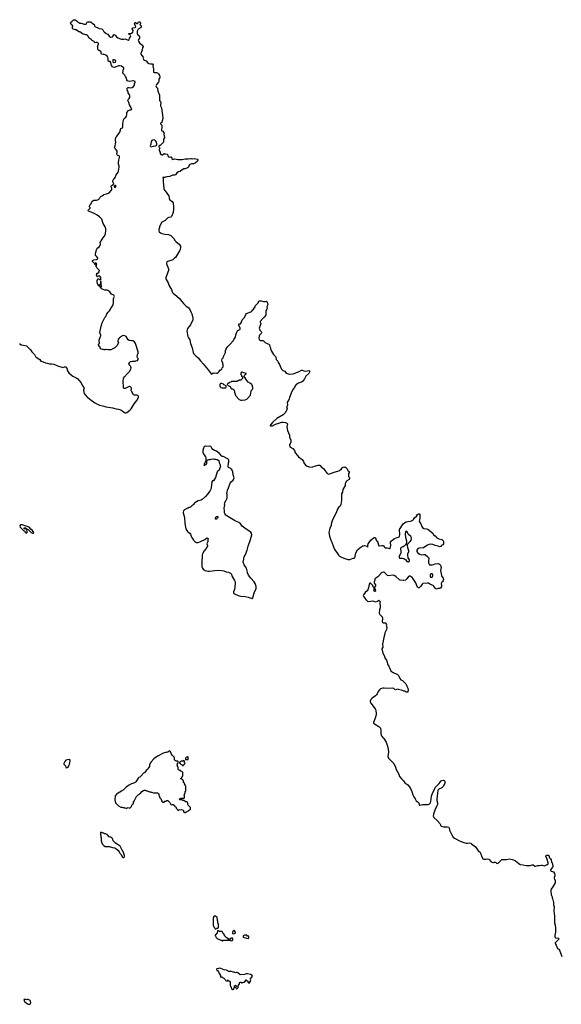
# Model space of a CAD drawing. Header units: inches. Extents: x 2323336 to 2565056, y 902223 to 1020938.
# Tile 19 of 43: x 2448209 to 2462474, y 961767 to 987695. Entities that reach past the tile are written whole.
import ezdxf

# ---------------------------------------------------------------- set-up
doc = ezdxf.new("R2010")
doc.units = ezdxf.units.IN
doc.header["$MEASUREMENT"] = 0
for name, color, linetype in [('C4946', 7, 'Continuous'), ('C4947', 7, 'Continuous'), ('C4948', 7, 'Continuous'), ('C4956', 7, 'Continuous'), ('C4957', 7, 'Continuous'), ('C4958', 7, 'Continuous'), ('C4966', 7, 'Continuous')]:
    doc.layers.add(name, color=color, linetype=linetype)

msp = doc.modelspace()

# ---------------------------------------------------------------- linework, layer by layer
at = {"layer": 'C4946', "color": 6, "elevation": 100}
for points in [[(2449515, 968215), (2449470, 968209), (2449426, 968194), (2449397, 968163), (2449371, 968110), (2449372, 968090), (2449414, 968050), (2449427, 968007), (2449450, 967998), (2449470, 968002), (2449490, 968014), (2449507, 968053), (2449508, 968072), (2449518, 968090), (2449529, 968130), (2449529, 968151), (2449538, 968170), (2449536, 968196), (2449528, 968208)], [(2448430, 961898), (2448410, 961898), (2448390, 961889), (2448375, 961895), (2448330, 961898), (2448314, 961890), (2448340, 961840), (2448382, 961810), (2448402, 961790), (2448435, 961775), (2448470, 961767), (2448494, 961786), (2448499, 961810), (2448494, 961854), (2448486, 961870)]]:
    msp.add_lwpolyline(points, close=True, dxfattribs=at)
at = {"layer": 'C4947', "color": 6, "elevation": 100}
msp.add_lwpolyline([(2448205, 979165), (2448251, 979131), (2448350, 979118), (2448390, 979103), (2448498, 978998), (2448531, 978950), (2448595, 978875), (2448627, 978830), (2448647, 978810), (2448743, 978743), (2448770, 978707), (2448790, 978691), (2448830, 978685), (2448890, 978657), (2448930, 978654), (2448990, 978637), (2449050, 978635), (2449110, 978625), (2449230, 978574), (2449296, 978556), (2449346, 978534), (2449390, 978552), (2449434, 978550), (2449458, 978490), (2449458, 978470), (2449465, 978450), (2449500, 978400), (2449570, 978331), (2449610, 978305), (2449710, 978256), (2449737, 978237), (2449770, 978205), (2449826, 978130), (2449851, 978071), (2449870, 978042), (2449902, 978010), (2449905, 977990), (2449891, 977950), (2449891, 977930), (2449911, 977850), (2449935, 977815), (2449996, 977750), (2450000, 977747)], dxfattribs=at)
msp.add_lwpolyline([(2448270, 974395), (2448234, 974390), (2448212, 974370), (2448222, 974330), (2448310, 974242), (2448332, 974232), (2448342, 974222), (2448345, 974210), (2448370, 974182), (2448390, 974174), (2448406, 974190), (2448407, 974227), (2448398, 974258), (2448387, 974267), (2448382, 974282), (2448370, 974286), (2448330, 974286), (2448326, 974290), (2448326, 974310), (2448330, 974314), (2448370, 974314), (2448378, 974298), (2448394, 974290), (2448398, 974278), (2448431, 974271), (2448514, 974190), (2448550, 974172), (2448570, 974174), (2448578, 974190), (2448550, 974248), (2448530, 974268), (2448514, 974274), (2448458, 974330)], close=True, dxfattribs=at)
at = {"layer": 'C4948', "color": 6, "elevation": 100}
msp.add_lwpolyline([(2450000, 987278), (2449989, 987289), (2449970, 987295), (2449950, 987295), (2449862, 987322), (2449794, 987374), (2449770, 987378), (2449694, 987426), (2449669, 987429), (2449627, 987447), (2449610, 987448), (2449598, 987470), (2449598, 987510), (2449606, 987530), (2449566, 987570), (2449548, 987610), (2449558, 987630), (2449578, 987650), (2449609, 987671), (2449628, 987690), (2449650, 987695), (2449670, 987695), (2449690, 987686), (2449739, 987639), (2449790, 987605), (2449830, 987603), (2449910, 987577), (2449939, 987581), (2449969, 987591), (2449990, 987634), (2450000, 987639)], dxfattribs=at)
at = {"layer": 'C4956', "color": 6, "elevation": 100}
for points in [[(2457647, 970000), (2457620, 969940), (2457604, 969916), (2457577, 969890), (2457490, 969830), (2457456, 969790), (2457440, 969750), (2457440, 969730), (2457454, 969694), (2457569, 969549), (2457589, 969510), (2457592, 969492), (2457600, 969430), (2457598, 969390), (2457575, 969305), (2457531, 969190), (2457531, 969170), (2457550, 969150), (2457670, 969083), (2457698, 969058), (2457710, 969038), (2457718, 968990), (2457718, 968910), (2457731, 968850), (2457745, 968825), (2457777, 968797), (2457799, 968770), (2457861, 968670), (2457891, 968590), (2457907, 968530), (2457916, 968490), (2457922, 968410), (2457909, 968290), (2457922, 968250), (2458048, 968130), (2458060, 968110), (2458108, 968008), (2458129, 967950), (2458192, 967830), (2458211, 967770), (2458274, 967694), (2458314, 967654), (2458356, 967596), (2458430, 967550), (2458470, 967507), (2458506, 967450), (2458541, 967370), (2458563, 967283), (2458587, 967230), (2458622, 967182), (2458650, 967127), (2458705, 967090), (2458721, 967070), (2458727, 967050), (2458726, 967030), (2458735, 967015), (2458751, 967011), (2458815, 967025), (2458969, 967031), (2458990, 967040), (2459010, 967056), (2459026, 967074), (2459041, 967110), (2459055, 967250), (2459083, 967330), (2459124, 967410), (2459150, 967473), (2459210, 967541), (2459259, 967581), (2459310, 967651), (2459330, 967663), (2459370, 967666), (2459390, 967661), (2459405, 967645), (2459410, 967630), (2459410, 967590), (2459370, 967508), (2459330, 967470), (2459249, 967431), (2459229, 967411), (2459224, 967396), (2459211, 967330), (2459192, 967170), (2459195, 967135), (2459212, 967070), (2459210, 967030), (2459190, 966975), (2459141, 966879), (2459104, 966770), (2459103, 966723), (2459106, 966710), (2459121, 966690), (2459207, 966610), (2459271, 966530), (2459295, 966490), (2459301, 966470), (2459314, 966454), (2459370, 966440), (2459470, 966444), (2459511, 966431), (2459524, 966410), (2459530, 966350), (2459590, 966230), (2459630, 966170), (2459660, 966140), (2459806, 966066), (2459930, 966016), (2459970, 966011), (2460000, 966014)], [(2458433, 970000), (2458431, 969989), (2458415, 969985), (2458390, 969989), (2458373, 970000)]]:
    msp.add_lwpolyline(points, dxfattribs=at)
for points in [[(2452150, 968446), (2452110, 968408), (2452090, 968408), (2452070, 968398), (2452050, 968398), (2451970, 968369), (2451906, 968334), (2451852, 968310), (2451742, 968230), (2451670, 968148), (2451646, 968114), (2451632, 968070), (2451630, 968026), (2451592, 967988), (2451571, 967949), (2451540, 967920), (2451524, 967896), (2451510, 967886), (2451497, 967863), (2451474, 967850), (2451404, 967776), (2451370, 967748), (2451350, 967738), (2451330, 967718), (2451304, 967676), (2451290, 967666), (2451272, 967630), (2451251, 967609), (2451190, 967578), (2451154, 967570), (2451090, 967538), (2451050, 967508), (2451012, 967488), (2450931, 967409), (2450910, 967398), (2450890, 967378), (2450762, 967298), (2450732, 967270), (2450725, 967255), (2450718, 967150), (2450722, 967110), (2450732, 967090), (2450733, 967073), (2450814, 966990), (2450870, 966962), (2450910, 966962), (2450930, 966952), (2450950, 966952), (2450964, 966944), (2450990, 966942), (2451010, 966934), (2451030, 966934), (2451070, 966952), (2451110, 966934), (2451122, 966938), (2451126, 966950), (2451150, 966974), (2451166, 967010), (2451196, 967044), (2451207, 967073), (2451208, 967092), (2451220, 967120), (2451283, 967237), (2451330, 967282), (2451348, 967292), (2451356, 967304), (2451400, 967340), (2451426, 967370), (2451470, 967394), (2451490, 967402), (2451510, 967402), (2451550, 967392), (2451570, 967392), (2451630, 967362), (2451650, 967362), (2451673, 967353), (2451692, 967352), (2451730, 967334), (2451850, 967334), (2451858, 967318), (2451874, 967310), (2451874, 967270), (2451892, 967252), (2451893, 967233), (2451904, 967204), (2451934, 967170), (2451934, 967150), (2451953, 967133), (2451954, 967110), (2451970, 967094), (2452010, 967094), (2452030, 967114), (2452070, 967114), (2452088, 967132), (2452110, 967134), (2452164, 967084), (2452194, 967030), (2452210, 967022), (2452230, 967032), (2452254, 967030), (2452274, 967010), (2452278, 966998), (2452293, 966993), (2452298, 966978), (2452313, 966973), (2452318, 966958), (2452330, 966954), (2452334, 966930), (2452354, 966910), (2452358, 966898), (2452374, 966890), (2452378, 966878), (2452390, 966874), (2452410, 966892), (2452470, 966898), (2452517, 966877), (2452522, 966870), (2452522, 966850), (2452534, 966830), (2452550, 966822), (2452570, 966822), (2452590, 966834), (2452610, 966834), (2452630, 966854), (2452650, 966862), (2452700, 966900), (2452708, 966910), (2452707, 966947), (2452649, 967010), (2452639, 967030), (2452635, 967075), (2452626, 967090), (2452610, 967098), (2452590, 967088), (2452530, 967138), (2452510, 967138), (2452490, 967148), (2452429, 967149), (2452406, 967170), (2452450, 967192), (2452530, 967194), (2452542, 967198), (2452546, 967210), (2452546, 967250), (2452538, 967270), (2452546, 967290), (2452546, 967310), (2452566, 967330), (2452566, 967370), (2452582, 967378), (2452586, 967390), (2452586, 967510), (2452566, 967530), (2452566, 967550), (2452546, 967570), (2452546, 967590), (2452526, 967610), (2452526, 967650), (2452522, 967662), (2452507, 967667), (2452502, 967682), (2452487, 967687), (2452482, 967702), (2452450, 967706), (2452446, 967710), (2452462, 967718), (2452467, 967733), (2452482, 967738), (2452486, 967770), (2452502, 967778), (2452506, 967790), (2452506, 967870), (2452502, 967882), (2452487, 967887), (2452482, 967902), (2452450, 967906), (2452442, 967922), (2452410, 967926), (2452402, 967942), (2452387, 967947), (2452386, 968010), (2452382, 968022), (2452367, 968027), (2452362, 968062), (2452346, 968070), (2452362, 968078), (2452367, 968113), (2452382, 968118), (2452386, 968130), (2452382, 968162), (2452370, 968166), (2452330, 968166), (2452322, 968182), (2452307, 968187), (2452287, 968207), (2452286, 968270), (2452229, 968329), (2452202, 968370), (2452179, 968419)], [(2452530, 968186), (2452510, 968166), (2452470, 968166), (2452444, 968156), (2452418, 968142), (2452414, 968130), (2452418, 968118), (2452433, 968113), (2452438, 968098), (2452453, 968093), (2452458, 968078), (2452490, 968074), (2452498, 968058), (2452510, 968054), (2452522, 968058), (2452527, 968073), (2452542, 968078), (2452547, 968093), (2452562, 968098), (2452566, 968110), (2452562, 968122), (2452546, 968130), (2452546, 968170), (2452542, 968182)], [(2452630, 968286), (2452594, 968270), (2452574, 968250), (2452578, 968218), (2452590, 968214), (2452630, 968214), (2452642, 968218), (2452646, 968230), (2452646, 968270), (2452642, 968282)], [(2450350, 966298), (2450334, 966290), (2450334, 966230), (2450342, 966210), (2450344, 966176), (2450351, 966150), (2450352, 966072), (2450382, 965990), (2450428, 965948), (2450464, 965924), (2450510, 965919), (2450570, 965925), (2450650, 965898), (2450710, 965892), (2450730, 965882), (2450792, 965830), (2450825, 965785), (2450846, 965746), (2450882, 965710), (2450910, 965654), (2450930, 965634), (2450950, 965634), (2450966, 965650), (2450966, 965690), (2450955, 965735), (2450935, 965790), (2450908, 965830), (2450858, 965930), (2450826, 965950), (2450806, 965970), (2450729, 966009), (2450675, 966075), (2450653, 966133), (2450630, 966158), (2450607, 966167), (2450590, 966168), (2450570, 966178), (2450510, 966238), (2450470, 966258), (2450440, 966260), (2450416, 966276), (2450390, 966286), (2450370, 966286)], [(2453370, 964086), (2453330, 964086), (2453313, 964067), (2453313, 964053), (2453305, 964030), (2453301, 963990), (2453301, 963950), (2453306, 963930), (2453301, 963890), (2453305, 963850), (2453330, 963794), (2453353, 963773), (2453358, 963758), (2453370, 963754), (2453382, 963758), (2453390, 963774), (2453430, 963774), (2453442, 963778), (2453446, 963790), (2453446, 963890), (2453428, 963908), (2453426, 963950), (2453418, 963970), (2453418, 964010), (2453408, 964028), (2453406, 964050)], [(2453450, 963706), (2453418, 963702), (2453413, 963647), (2453354, 963590), (2453354, 963570), (2453364, 963564), (2453382, 963530), (2453410, 963502), (2453510, 963452), (2453532, 963452), (2453550, 963434), (2453562, 963438), (2453568, 963452), (2453590, 963454), (2453750, 963454), (2453764, 963444), (2453790, 963442), (2453822, 963458), (2453826, 963470), (2453826, 963490), (2453810, 963506), (2453770, 963506), (2453750, 963486), (2453710, 963486), (2453690, 963506), (2453670, 963506), (2453662, 963522), (2453647, 963527), (2453642, 963542), (2453627, 963547), (2453622, 963562), (2453607, 963567), (2453602, 963602), (2453587, 963607), (2453582, 963622), (2453567, 963627), (2453562, 963662), (2453547, 963667), (2453542, 963682), (2453530, 963686), (2453470, 963686)], [(2453850, 963718), (2453830, 963706), (2453812, 963670), (2453814, 963634), (2453826, 963634), (2453850, 963625), (2453882, 963638), (2453889, 963650), (2453889, 963670), (2453870, 963698)], [(2454168, 963588), (2454132, 963588), (2454094, 963570), (2454098, 963538), (2454124, 963524), (2454185, 963505), (2454230, 963502), (2454246, 963510), (2454246, 963550), (2454242, 963562), (2454210, 963566), (2454190, 963586)], [(2453465, 962715), (2453447, 962707), (2453398, 962702), (2453394, 962690), (2453398, 962658), (2453430, 962654), (2453434, 962650), (2453461, 962581), (2453472, 962570), (2453494, 962530), (2453494, 962490), (2453510, 962482), (2453530, 962494), (2453554, 962470), (2453590, 962454), (2453622, 962422), (2453630, 962402), (2453650, 962382), (2453670, 962374), (2453687, 962393), (2453690, 962414), (2453698, 962398), (2453737, 962377), (2453753, 962347), (2453754, 962270), (2453782, 962210), (2453790, 962174), (2453810, 962154), (2453830, 962162), (2453846, 962170), (2453846, 962190), (2453862, 962198), (2453866, 962210), (2453866, 962250), (2453890, 962274), (2453914, 962250), (2453914, 962230), (2453894, 962210), (2453913, 962193), (2453918, 962178), (2453930, 962174), (2453966, 962210), (2453966, 962250), (2453998, 962310), (2454010, 962354), (2454030, 962354), (2454050, 962334), (2454070, 962334), (2454108, 962352), (2454127, 962353), (2454166, 962390), (2454166, 962410), (2454170, 962414), (2454178, 962398), (2454190, 962394), (2454210, 962374), (2454234, 962330), (2454250, 962322), (2454266, 962330), (2454287, 962373), (2454288, 962390), (2454298, 962410), (2454289, 962429), (2454288, 962452), (2454320, 962480), (2454336, 962504), (2454338, 962510), (2454330, 962526), (2454286, 962550), (2454210, 962569), (2454170, 962568), (2454130, 962548), (2454013, 962547), (2453958, 962598), (2453933, 962607), (2453910, 962608), (2453890, 962598), (2453855, 962615), (2453830, 962618), (2453790, 962635), (2453750, 962635), (2453730, 962628), (2453710, 962628), (2453688, 962650), (2453658, 962670), (2453594, 962674), (2453510, 962713)]]:
    msp.add_lwpolyline(points, close=True, dxfattribs=at)
at = {"layer": 'C4957', "color": 6, "elevation": 100}
for points in [[(2450000, 977747), (2450090, 977675), (2450155, 977635), (2450190, 977603), (2450308, 977548), (2450390, 977530), (2450490, 977501), (2450650, 977477), (2450750, 977451), (2450810, 977441), (2450870, 977417), (2450970, 977350), (2450990, 977343), (2451010, 977342), (2451030, 977352), (2451110, 977411), (2451146, 977450), (2451225, 977575), (2451291, 977670), (2451338, 977750), (2451342, 977770), (2451329, 977790), (2451310, 977802), (2451290, 977806), (2451230, 977805), (2451210, 977813), (2451152, 977910), (2451146, 977930), (2451150, 977990), (2451142, 978010), (2451126, 978030), (2451110, 978037), (2451090, 978034), (2450990, 977984), (2450970, 977981), (2450944, 977990), (2450945, 978065), (2450933, 978130), (2450933, 978190), (2450939, 978230), (2450946, 978254), (2450969, 978290), (2451039, 978370), (2451099, 978430), (2451139, 978490), (2451142, 978530), (2451138, 978550), (2451129, 978570), (2451095, 978610), (2451088, 978630), (2451100, 978660), (2451122, 978690), (2451130, 978696), (2451170, 978707), (2451250, 978704), (2451272, 978708), (2451310, 978724), (2451329, 978750), (2451329, 978770), (2451315, 978795), (2451306, 978830), (2451312, 978868), (2451332, 978910), (2451332, 978950), (2451255, 979170), (2451230, 979209), (2451210, 979229), (2451196, 979236), (2451150, 979236), (2451110, 979243), (2451095, 979250), (2451070, 979269), (2451010, 979349), (2450978, 979370), (2450950, 979377), (2450910, 979369), (2450890, 979349), (2450841, 979319), (2450821, 979299), (2450805, 979270), (2450792, 979230), (2450811, 979190), (2450770, 979108), (2450712, 979050), (2450610, 978998), (2450530, 978998), (2450490, 979008), (2450470, 979008), (2450450, 978998), (2450430, 978998), (2450410, 979008), (2450388, 979008), (2450350, 979026), (2450326, 979050), (2450326, 979070), (2450306, 979090), (2450306, 979110), (2450286, 979130), (2450288, 979152), (2450307, 979173), (2450308, 979190), (2450299, 979230), (2450305, 979255), (2450326, 979334), (2450349, 979370), (2450349, 979390), (2450329, 979429), (2450323, 979457), (2450356, 979624), (2450384, 979716), (2450396, 979750), (2450449, 979850), (2450478, 979882), (2450502, 979950), (2450535, 979990), (2450546, 980000)], [(2452719, 980000), (2452744, 979950), (2452773, 979833), (2452770, 979790), (2452710, 979663), (2452630, 979561), (2452618, 979530), (2452613, 979490), (2452634, 979350), (2452653, 979313), (2452689, 979269), (2452706, 979166), (2452753, 979053), (2452776, 978930), (2452790, 978905), (2452845, 978845), (2452914, 978790), (2452970, 978710), (2453044, 978630), (2453130, 978524), (2453176, 978476), (2453250, 978371), (2453270, 978358), (2453294, 978386), (2453310, 978391), (2453330, 978395), (2453390, 978386), (2453410, 978391), (2453434, 978406), (2453455, 978425), (2453468, 978450), (2453489, 978471), (2453510, 978474), (2453530, 978494), (2453546, 978530), (2453566, 978550), (2453568, 978610), (2453558, 978630), (2453558, 978650), (2453538, 978690), (2453529, 978730), (2453540, 978760), (2453568, 978790), (2453578, 978810), (2453578, 978830), (2453628, 978930), (2453628, 978990), (2453647, 979013), (2453648, 979030), (2453668, 979050), (2453688, 979090), (2453740, 979140), (2453836, 979244), (2453846, 979270), (2453890, 979334), (2453903, 979397), (2453939, 979490), (2453955, 979510), (2454006, 979534), (2454015, 979545), (2454013, 979570), (2453984, 979650), (2453984, 979676), (2453990, 979682), (2454010, 979682), (2454026, 979690), (2454046, 979710), (2454066, 979790), (2454082, 979810), (2454129, 979850), (2454169, 979930), (2454186, 979954), (2454293, 980000)], [(2454694, 980000), (2454692, 979972), (2454696, 979950), (2454690, 979915), (2454650, 979864), (2454610, 979830), (2454541, 979750), (2454541, 979730), (2454557, 979697), (2454558, 979682), (2454514, 979570), (2454537, 979517), (2454570, 979482), (2454576, 979470), (2454576, 979450), (2454565, 979430), (2454526, 979390), (2454514, 979366), (2454508, 979310), (2454516, 979270), (2454530, 979256), (2454550, 979246), (2454610, 979246), (2454630, 979238), (2454686, 979186), (2454730, 979172), (2454741, 979161), (2454771, 979151), (2454792, 979130), (2454798, 979090), (2454816, 979050), (2454818, 979030), (2454843, 978963), (2454890, 978878), (2454946, 978830), (2454956, 978810), (2454967, 978747), (2455010, 978702), (2455021, 978670), (2455050, 978618), (2455067, 978567), (2455105, 978490), (2455138, 978458), (2455196, 978436), (2455230, 978391), (2455250, 978377), (2455310, 978359), (2455410, 978371), (2455569, 978431), (2455633, 978467), (2455650, 978467), (2455690, 978450), (2455730, 978440), (2455834, 978454), (2455846, 978446), (2455847, 978430), (2455843, 978410), (2455823, 978377), (2455745, 978310), (2455710, 978234), (2455655, 978165), (2455630, 978150), (2455553, 978127), (2455510, 978097), (2455491, 978089), (2455463, 978057), (2455447, 978010), (2455406, 977954), (2455357, 977863), (2455315, 977750), (2455308, 977710), (2455293, 977670), (2455254, 977626), (2455251, 977610), (2455262, 977570), (2455262, 977550), (2455250, 977522), (2455238, 977510), (2455253, 977450), (2455213, 977350), (2455150, 977286), (2454986, 977190), (2454865, 977090), (2454811, 977030), (2454803, 977010), (2454810, 977003), (2454830, 976998), (2454870, 977004), (2454950, 977044), (2455030, 977073), (2455110, 977093), (2455150, 977095), (2455210, 977088), (2455248, 977068), (2455261, 977050), (2455248, 976970), (2455262, 976881), (2455315, 976750), (2455319, 976690), (2455351, 976630), (2455347, 976570), (2455318, 976490), (2455322, 976450), (2455402, 976402), (2455447, 976347), (2455467, 976290), (2455476, 976276), (2455521, 976230), (2455550, 976185), (2455651, 976110), (2455684, 976064), (2455704, 976004), (2455751, 975951), (2455830, 975924), (2455910, 975916), (2455930, 975919), (2455970, 975937), (2456070, 975961), (2456090, 975965), (2456110, 975961), (2456155, 975915), (2456213, 975873), (2456231, 975850), (2456251, 975811), (2456310, 975746), (2456350, 975726), (2456490, 975781), (2456590, 975810), (2456630, 975827), (2456682, 975870), (2456710, 975902), (2456750, 975922), (2456773, 975913), (2456791, 975911), (2456832, 975870), (2456854, 975826), (2456854, 975814), (2456872, 975812), (2456878, 975798), (2456894, 975790), (2456891, 975769), (2456873, 975747), (2456872, 975710), (2456865, 975695), (2456865, 975670), (2456870, 975662), (2456890, 975652), (2456899, 975639), (2456898, 975610), (2456884, 975590), (2456824, 975556), (2456805, 975535), (2456786, 975486), (2456782, 975470), (2456785, 975450), (2456778, 975430), (2456720, 975320), (2456707, 975253), (2456689, 975211), (2456682, 975090), (2456684, 975030), (2456670, 974930), (2456650, 974889), (2456610, 974849), (2456579, 974810), (2456547, 974710), (2456450, 974526), (2456413, 974413), (2456411, 974370), (2456379, 974301), (2456357, 974230), (2456355, 974190), (2456371, 974091), (2456405, 973990), (2456434, 973934), (2456470, 973818), (2456510, 973731), (2456577, 973637), (2456603, 973590), (2456630, 973565), (2456670, 973551), (2456750, 973511), (2456850, 973481), (2456900, 973480), (2456990, 973512), (2457014, 973514), (2457033, 973527), (2457049, 973570), (2457059, 973650), (2457067, 973673), (2457110, 973738), (2457172, 973788), (2457250, 973841), (2457294, 973850), (2457351, 973831), (2457370, 973818), (2457382, 973818), (2457388, 973830), (2457382, 973850), (2457389, 973890), (2457412, 973930), (2457461, 973990), (2457525, 974050), (2457550, 974063), (2457570, 974063), (2457583, 974050), (2457598, 973990), (2457610, 973972), (2457630, 973962), (2457636, 973950), (2457651, 973891), (2457670, 973842), (2457690, 973838), (2457750, 973852), (2457770, 973852), (2457797, 973837), (2457810, 973814), (2457834, 973790), (2457867, 973787), (2457890, 973791), (2457923, 973783), (2457950, 973768), (2457970, 973771), (2457983, 973850), (2457983, 973870), (2457974, 973910), (2457979, 973941), (2458006, 973974), (2458084, 974036), (2458126, 974054), (2458190, 974065), (2458202, 974078), (2458210, 974091), (2458218, 974130), (2458218, 974170), (2458210, 974230), (2458216, 974270), (2458310, 974422), (2458342, 974450), (2458390, 974474), (2458430, 974485), (2458490, 974488), (2458530, 974499), (2458564, 974516), (2458584, 974536), (2458610, 974580), (2458658, 974622), (2458690, 974665), (2458710, 974681), (2458730, 974682), (2458751, 974671), (2458751, 974649), (2458745, 974630), (2458751, 974610), (2458751, 974571), (2458735, 974525), (2458734, 974490), (2458739, 974470), (2458770, 974416), (2458799, 974350), (2458820, 974320), (2458850, 974299), (2458922, 974290), (2458959, 974279), (2459010, 974231), (2459091, 974170), (2459112, 974132), (2459150, 974105), (2459195, 974055), (2459250, 974024), (2459326, 974006), (2459351, 973990), (2459371, 973950), (2459371, 973889), (2459350, 973868), (2459314, 973850), (2459314, 973830), (2459310, 973826), (2459290, 973826), (2459270, 973818), (2459235, 973835), (2459150, 973853), (2459090, 973875), (2459030, 973882), (2458990, 973875), (2458950, 973861), (2458879, 973810), (2458843, 973790), (2458730, 973779), (2458710, 973772), (2458683, 973750), (2458670, 973730), (2458666, 973710), (2458670, 973690), (2458686, 973666), (2458730, 973627), (2458750, 973617), (2458790, 973607), (2458850, 973616), (2458890, 973612), (2458958, 973550), (2458976, 973530), (2458983, 973510), (2458973, 973450), (2458976, 973390), (2458990, 973353), (2459004, 973344), (2459030, 973338), (2459070, 973340), (2459110, 973347), (2459150, 973366), (2459230, 973371), (2459270, 973358), (2459291, 973331), (2459311, 973270), (2459291, 973191), (2459297, 973150), (2459318, 973058), (2459331, 973031), (2459362, 972990), (2459371, 972950), (2459353, 972907), (2459352, 972890), (2459330, 972886), (2459311, 972850), (2459318, 972790), (2459316, 972770), (2459290, 972728), (2459270, 972718), (2459230, 972718), (2459190, 972698), (2459170, 972708), (2459150, 972728), (2459120, 972780), (2459099, 972799), (2459030, 972826), (2458975, 972855), (2458950, 972861), (2458828, 972852), (2458807, 972833), (2458770, 972779), (2458738, 972742), (2458730, 972735), (2458710, 972735), (2458690, 972749), (2458678, 972770), (2458645, 972870), (2458575, 972975), (2458546, 973006), (2458490, 973045), (2458470, 973045), (2458450, 973033), (2458402, 972970), (2458370, 972940), (2458330, 972926), (2458310, 972928), (2458230, 972940), (2458210, 972947), (2458114, 973034), (2458070, 973058), (2458030, 973065), (2457930, 973054), (2457899, 973059), (2457870, 973082), (2457830, 973133), (2457810, 973144), (2457790, 973148), (2457759, 973141), (2457730, 973124), (2457662, 973038), (2457640, 973020), (2457585, 972990), (2457567, 972970), (2457564, 972930), (2457546, 972894), (2457542, 972870), (2457550, 972850), (2457578, 972810), (2457577, 972790), (2457556, 972750), (2457558, 972718), (2457574, 972690), (2457576, 972650), (2457570, 972638), (2457549, 972649), (2457549, 972690), (2457543, 972723), (2457530, 972746), (2457513, 972793), (2457496, 972816), (2457470, 972839), (2457450, 972853), (2457430, 972856), (2457410, 972829), (2457395, 972730), (2457378, 972682), (2457362, 972658), (2457306, 972610), (2457261, 972550), (2457256, 972530), (2457270, 972496), (2457330, 972427), (2457370, 972386), (2457390, 972372), (2457510, 972393), (2457553, 972373), (2457591, 972369), (2457637, 972383), (2457670, 972406), (2457690, 972392), (2457698, 972378), (2457701, 972370), (2457691, 972330), (2457691, 972310), (2457702, 972270), (2457705, 972210), (2457682, 972158), (2457678, 972070), (2457698, 972030), (2457757, 971970), (2457767, 971930), (2457757, 971850), (2457767, 971830), (2457790, 971815), (2457850, 971811), (2457858, 971798), (2457866, 971770), (2457863, 971750), (2457875, 971690), (2457875, 971670), (2457866, 971634), (2457829, 971550), (2457819, 971490), (2457798, 971422), (2457762, 971250), (2457770, 971170), (2457750, 971130), (2457748, 971110), (2457752, 971090), (2457777, 971017), (2457810, 970950), (2457837, 970870), (2457868, 970828), (2457890, 970778), (2457894, 970734), (2457901, 970710), (2457932, 970672), (2457986, 970550), (2458030, 970513), (2458161, 970450), (2458184, 970430), (2458199, 970410), (2458221, 970350), (2458250, 970311), (2458290, 970291), (2458319, 970270), (2458376, 970210), (2458390, 970185), (2458403, 970143), (2458433, 970090), (2458443, 970050), (2458433, 970000)], [(2458373, 970000), (2458350, 970015), (2458330, 970014), (2458310, 970019), (2458261, 970041), (2458190, 970060), (2458170, 970062), (2458109, 970049), (2458090, 970056), (2458059, 970079), (2458030, 970089), (2457890, 970086), (2457810, 970095), (2457770, 970091), (2457710, 970071), (2457682, 970050), (2457650, 970007), (2457647, 970000)]]:
    msp.add_lwpolyline(points, dxfattribs=at)
for points in [[(2454070, 978415), (2454054, 978410), (2454034, 978390), (2454034, 978350), (2454052, 978332), (2454054, 978310), (2454074, 978290), (2454074, 978250), (2454030, 978206), (2453990, 978206), (2453978, 978202), (2453970, 978186), (2453950, 978186), (2453930, 978166), (2453790, 978166), (2453778, 978162), (2453770, 978146), (2453738, 978142), (2453730, 978126), (2453698, 978122), (2453693, 978107), (2453678, 978102), (2453674, 978090), (2453678, 978078), (2453693, 978073), (2453698, 978058), (2453753, 978033), (2453770, 977994), (2453790, 977974), (2453810, 977972), (2453830, 977962), (2453846, 977946), (2453855, 977935), (2453863, 977890), (2453891, 977810), (2453902, 977790), (2453990, 977697), (2454030, 977673), (2454070, 977673), (2454150, 977685), (2454190, 977702), (2454210, 977716), (2454286, 977810), (2454306, 977914), (2454318, 977942), (2454346, 977974), (2454351, 977990), (2454351, 978010), (2454333, 978067), (2454321, 978090), (2454290, 978119), (2454231, 978151), (2454177, 978217), (2454150, 978268), (2454136, 978276), (2454120, 978300), (2454118, 978310), (2454136, 978344), (2454170, 978362), (2454174, 978374), (2454146, 978390), (2454110, 978398)], [(2453510, 978117), (2453490, 978109), (2453479, 978090), (2453479, 978050), (2453490, 978031), (2453510, 978011), (2453530, 978001), (2453550, 977998), (2453630, 978002), (2453646, 978010), (2453646, 978050), (2453630, 978066), (2453610, 978068), (2453590, 978078), (2453574, 978094), (2453533, 978113)], [(2453210, 976467), (2453130, 976457), (2453090, 976461), (2453070, 976444), (2453050, 976409), (2453035, 976350), (2453037, 976310), (2453050, 976267), (2453100, 976180), (2453112, 976148), (2453114, 976070), (2453090, 976046), (2453087, 976030), (2453070, 975998), (2453066, 975946), (2453070, 975945), (2453080, 975960), (2453128, 975990), (2453138, 976010), (2453138, 976070), (2453148, 976092), (2453190, 976112), (2453230, 976112), (2453256, 976124), (2453311, 976131), (2453336, 976124), (2453370, 976122), (2453390, 976114), (2453410, 976114), (2453451, 976091), (2453465, 976025), (2453492, 975970), (2453492, 975950), (2453502, 975930), (2453472, 975870), (2453471, 975850), (2453462, 975830), (2453432, 975810), (2453410, 975786), (2453363, 975637), (2453310, 975555), (2453290, 975549), (2453270, 975524), (2453256, 975370), (2453245, 975330), (2453219, 975281), (2453157, 975203), (2453101, 975139), (2453018, 975062), (2452990, 975047), (2452911, 975029), (2452865, 974995), (2452825, 974975), (2452805, 974955), (2452791, 974929), (2452770, 974908), (2452745, 974895), (2452710, 974858), (2452690, 974848), (2452670, 974848), (2452647, 974833), (2452630, 974829), (2452550, 974792), (2452521, 974759), (2452513, 974730), (2452514, 974710), (2452548, 974588), (2452561, 974430), (2452589, 974290), (2452610, 974247), (2452630, 974219), (2452650, 974196), (2452690, 974171), (2452710, 974151), (2452737, 974070), (2452759, 974030), (2452789, 973989), (2452822, 973950), (2452850, 973933), (2452870, 973928), (2452906, 973930), (2452956, 973944), (2453082, 974010), (2453130, 974045), (2453150, 974052), (2453170, 974034), (2453165, 974010), (2453165, 973950), (2453141, 973890), (2453159, 973850), (2453157, 973830), (2453122, 973770), (2453070, 973710), (2453028, 973630), (2453016, 973590), (2453006, 973390), (2453010, 973290), (2453025, 973250), (2453041, 973230), (2453070, 973205), (2453097, 973190), (2453167, 973173), (2453210, 973170), (2453350, 973193), (2453470, 973198), (2453590, 973183), (2453650, 973159), (2453710, 973145), (2453762, 973122), (2453787, 973090), (2453793, 973050), (2453802, 973030), (2453865, 972930), (2453881, 972890), (2453884, 972850), (2453868, 972692), (2453841, 972630), (2453840, 972610), (2453849, 972589), (2453884, 972564), (2453990, 972525), (2454030, 972516), (2454146, 972506), (2454229, 972489), (2454330, 972455), (2454350, 972465), (2454356, 972510), (2454394, 972626), (2454434, 972710), (2454439, 972730), (2454439, 972770), (2454412, 972850), (2454389, 972890), (2454301, 972990), (2454239, 973070), (2454213, 973130), (2454203, 973183), (2454179, 973250), (2454157, 973290), (2454118, 973342), (2454099, 973410), (2454109, 973490), (2454109, 973530), (2454117, 973550), (2454149, 973590), (2454159, 973610), (2454204, 973730), (2454230, 973832), (2454286, 974010), (2454309, 974070), (2454321, 974130), (2454315, 974170), (2454297, 974197), (2454170, 974276), (2454070, 974359), (2454019, 974439), (2453869, 974510), (2453690, 974613), (2453641, 974650), (2453613, 974690), (2453605, 974710), (2453605, 974765), (2453597, 974830), (2453609, 974910), (2453606, 974934), (2453613, 974970), (2453649, 975050), (2453664, 975070), (2453674, 975110), (2453675, 975190), (2453669, 975210), (2453669, 975230), (2453675, 975250), (2453678, 975310), (2453709, 975370), (2453755, 975490), (2453778, 975522), (2453830, 975565), (2453862, 975630), (2453833, 975713), (2453821, 975790), (2453809, 975829), (2453790, 975858), (2453770, 975878), (2453707, 975907), (2453700, 975920), (2453698, 975970), (2453706, 975990), (2453707, 976027), (2453715, 976050), (2453715, 976090), (2453708, 976110), (2453690, 976128), (2453630, 976158), (2453610, 976175), (2453570, 976189), (2453549, 976189), (2453530, 976198), (2453470, 976275), (2453392, 976332), (2453338, 976350), (2453299, 976379), (2453272, 976412), (2453254, 976450), (2453240, 976460)], [(2453370, 974546), (2453368, 974550), (2453368, 974570), (2453388, 974610), (2453410, 974616), (2453431, 974611), (2453431, 974590), (2453418, 974570), (2453390, 974546)], [(2458390, 974228), (2458370, 974206), (2458364, 974150), (2458370, 974070), (2458393, 973970), (2458393, 973907), (2458373, 973870), (2458334, 973830), (2458310, 973816), (2458260, 973800), (2458249, 973791), (2458243, 973770), (2458247, 973690), (2458245, 973650), (2458239, 973630), (2458208, 973570), (2458201, 973530), (2458211, 973511), (2458290, 973512), (2458330, 973503), (2458375, 973475), (2458408, 973430), (2458430, 973417), (2458450, 973418), (2458470, 973428), (2458478, 973450), (2458474, 973470), (2458445, 973525), (2458430, 973590), (2458434, 973630), (2458454, 973690), (2458454, 973710), (2458433, 973790), (2458421, 973870), (2458438, 973902), (2458490, 973956), (2458516, 973990), (2458531, 974030), (2458530, 974050), (2458507, 974087), (2458444, 974150), (2458410, 974209)], [(2459050, 973107), (2459026, 973090), (2459017, 973070), (2459017, 973037), (2459033, 973013), (2459050, 973011), (2459070, 973018), (2459082, 973030), (2459092, 973050), (2459091, 973071), (2459084, 973090), (2459070, 973106)]]:
    msp.add_lwpolyline(points, close=True, dxfattribs=at)
at = {"layer": 'C4958', "color": 6, "elevation": 100}
for points in [[(2450000, 987639), (2450000, 987640), (2450050, 987642), (2450077, 987637), (2450094, 987630), (2450150, 987574), (2450170, 987574), (2450178, 987530), (2450190, 987512), (2450203, 987503), (2450270, 987481), (2450301, 987461), (2450370, 987451), (2450383, 987443), (2450396, 987430), (2450415, 987390), (2450430, 987371), (2450490, 987331), (2450530, 987312), (2450570, 987258), (2450595, 987235), (2450610, 987231), (2450650, 987246), (2450675, 987270), (2450690, 987292), (2450710, 987302), (2450730, 987282), (2450760, 987240), (2450795, 987215), (2450868, 987188), (2450890, 987185), (2450956, 987184), (2450990, 987194), (2451070, 987154), (2451090, 987174), (2451102, 987210), (2451130, 987242), (2451139, 987270), (2451130, 987288), (2451118, 987298), (2451088, 987310), (2451088, 987330), (2451150, 987338), (2451190, 987362), (2451198, 987398), (2451195, 987410), (2451169, 987450), (2451175, 987465), (2451190, 987478), (2451249, 987491), (2451269, 987510), (2451229, 987590), (2451238, 987610), (2451250, 987622), (2451260, 987620), (2451290, 987592), (2451310, 987598), (2451328, 987610), (2451342, 987638), (2451370, 987642), (2451382, 987630), (2451391, 987610), (2451391, 987589), (2451374, 987570), (2451378, 987558), (2451390, 987554), (2451410, 987534), (2451411, 987510), (2451390, 987478), (2451330, 987446), (2451302, 987390), (2451302, 987370), (2451306, 987326), (2451318, 987298), (2451350, 987282), (2451365, 987265), (2451366, 987230), (2451361, 987210), (2451336, 987170), (2451331, 987150), (2451336, 987130), (2451368, 987088), (2451430, 987031), (2451462, 986990), (2451462, 986970), (2451442, 986950), (2451432, 986910), (2451432, 986890), (2451413, 986847), (2451412, 986830), (2451402, 986810), (2451402, 986790), (2451425, 986750), (2451458, 986710), (2451466, 986690), (2451465, 986670), (2451471, 986650), (2451490, 986631), (2451542, 986610), (2451571, 986571), (2451610, 986545), (2451650, 986531), (2451711, 986530), (2451721, 986510), (2451721, 986490), (2451714, 986470), (2451737, 986390), (2451731, 986351), (2451731, 986330), (2451737, 986317), (2451750, 986305), (2451810, 986306), (2451837, 986297), (2451861, 986270), (2451890, 986222), (2451901, 986190), (2451896, 986170), (2451876, 986130), (2451871, 986110), (2451872, 986070), (2451865, 986050), (2451808, 985992), (2451799, 985950), (2451806, 985926), (2451836, 985890), (2451846, 985810), (2451887, 985710), (2451895, 985650), (2451893, 985570), (2451919, 985530), (2451926, 985510), (2451919, 985450), (2451921, 985430), (2451947, 985370), (2451983, 985110), (2451981, 985090), (2451958, 985030), (2451952, 984990), (2451922, 984970), (2451914, 984950), (2451945, 984925), (2451950, 984914), (2451951, 984870), (2451942, 984790), (2451952, 984772), (2451977, 984757), (2451997, 984737), (2452012, 984712), (2452002, 984690), (2452002, 984670), (2452012, 984650), (2452012, 984630), (2452022, 984610), (2452020, 984580), (2451993, 984547), (2451994, 984470), (2451970, 984446), (2451957, 984423), (2451934, 984410), (2451910, 984386), (2451890, 984386), (2451874, 984370), (2451874, 984350), (2451894, 984330), (2451902, 984310), (2451886, 984274), (2451882, 984250), (2451892, 984232), (2451912, 984210), (2451912, 984170), (2451925, 984145), (2451950, 984132), (2451970, 984132), (2452010, 984172), (2452025, 984165), (2452050, 984165), (2452090, 984151), (2452101, 984141), (2452108, 984108), (2452124, 984084), (2452150, 984075), (2452190, 984081), (2452210, 984072), (2452216, 984050), (2452212, 984030), (2452230, 984012), (2452290, 984031), (2452370, 984016), (2452487, 984013), (2452570, 984035), (2452650, 984027), (2452710, 984044), (2452730, 984043), (2452770, 984027), (2452810, 984036), (2452846, 984034), (2452890, 984019), (2452899, 984010), (2452901, 983990), (2452891, 983970), (2452830, 983913), (2452783, 983897), (2452730, 983895), (2452690, 983878), (2452679, 983870), (2452666, 983850), (2452652, 983810), (2452632, 983790), (2452571, 983769), (2452530, 983764), (2452490, 983741), (2452439, 983701), (2452390, 983687), (2452350, 983658), (2452310, 983607), (2452290, 983600), (2452230, 983603), (2452184, 983576), (2452155, 983565), (2452084, 983556), (2452030, 983538), (2452010, 983538), (2451990, 983546), (2451982, 983538), (2451992, 983512), (2451990, 983430), (2452003, 983250), (2452020, 983210), (2452070, 983150), (2452099, 983099), (2452133, 983053), (2452144, 982990), (2452159, 982959), (2452221, 982910), (2452247, 982870), (2452264, 982750), (2452264, 982710), (2452250, 982621), (2452210, 982513), (2452190, 982497), (2452134, 982486), (2452110, 982475), (2452041, 982410), (2451946, 982350), (2451931, 982330), (2451891, 982250), (2451890, 982226), (2451871, 982170), (2451872, 982148), (2451885, 982110), (2451920, 982080), (2451949, 982069), (2452029, 982049), (2452130, 982038), (2452190, 982008), (2452271, 981930), (2452306, 981870), (2452330, 981843), (2452410, 981781), (2452442, 981730), (2452443, 981690), (2452436, 981650), (2452422, 981610), (2452310, 981430), (2452287, 981413), (2452245, 981370), (2452193, 981350), (2452109, 981331), (2452082, 981310), (2452076, 981290), (2452080, 981270), (2452130, 981130), (2452125, 981090), (2452108, 981050), (2452090, 980990), (2452056, 980910), (2452057, 980897), (2452062, 980870), (2452116, 980770), (2452146, 980690), (2452210, 980592), (2452226, 980530), (2452236, 980510), (2452251, 980490), (2452350, 980416), (2452421, 980350), (2452477, 980270), (2452520, 980220), (2452596, 980150), (2452663, 980103), (2452679, 980079), (2452719, 980000)], [(2450546, 980000), (2450578, 980030), (2450602, 980070), (2450610, 980094), (2450630, 980114), (2450668, 980190), (2450668, 980210), (2450678, 980230), (2450678, 980350), (2450702, 980410), (2450685, 980445), (2450629, 980469), (2450579, 980530), (2450530, 980564), (2450510, 980574), (2450490, 980569), (2450449, 980569), (2450366, 980610), (2450362, 980622), (2450350, 980626), (2450342, 980642), (2450330, 980646), (2450322, 980662), (2450310, 980666), (2450306, 980686), (2450288, 980690), (2450286, 980710), (2450265, 980725), (2450255, 980750), (2450249, 980790), (2450249, 980830), (2450268, 980872), (2450290, 980874), (2450300, 980860), (2450330, 980834), (2450347, 980853), (2450349, 980910), (2450332, 980932), (2450310, 980948), (2450278, 980942), (2450270, 980926), (2450250, 980926), (2450228, 980968), (2450238, 980990), (2450242, 981018), (2450270, 981022), (2450286, 981030), (2450307, 981073), (2450298, 981098), (2450248, 981150), (2450242, 981170), (2450222, 981202), (2450206, 981210), (2450230, 981214), (2450235, 981230), (2450226, 981250), (2450238, 981270), (2450236, 981276), (2450227, 981287), (2450210, 981288), (2450192, 981270), (2450194, 981250), (2450187, 981247), (2450186, 981270), (2450129, 981329), (2450126, 981350), (2450166, 981370), (2450230, 981379), (2450264, 981396), (2450269, 981410), (2450259, 981430), (2450230, 981464), (2450218, 981470), (2450210, 981486), (2450210, 981534), (2450230, 981631), (2450241, 981650), (2450270, 981684), (2450304, 981710), (2450329, 981750), (2450334, 981790), (2450330, 981830), (2450370, 981901), (2450402, 981938), (2450430, 981990), (2450469, 982050), (2450481, 982150), (2450477, 982190), (2450459, 982239), (2450409, 982330), (2450370, 982439), (2450310, 982507), (2450249, 982550), (2450186, 982586), (2450090, 982630), (2450018, 982650), (2450006, 982670), (2450018, 982690), (2450049, 982710), (2450069, 982730), (2450068, 982750), (2450048, 982770), (2450049, 982791), (2450058, 982810), (2450078, 982830), (2450107, 982893), (2450136, 982924), (2450160, 982940), (2450176, 982944), (2450230, 982941), (2450284, 982956), (2450312, 982988), (2450330, 983018), (2450350, 983041), (2450381, 983059), (2450422, 983090), (2450495, 983105), (2450550, 983125), (2450570, 983138), (2450628, 983210), (2450638, 983230), (2450636, 983256), (2450618, 983290), (2450618, 983310), (2450630, 983332), (2450670, 983352), (2450688, 983370), (2450675, 983410), (2450665, 983425), (2450662, 983450), (2450690, 983505), (2450704, 983516), (2450720, 983540), (2450749, 983610), (2450786, 983654), (2450800, 983680), (2450814, 983710), (2450829, 983810), (2450827, 983850), (2450813, 983890), (2450809, 983930), (2450816, 983996), (2450839, 984070), (2450839, 984090), (2450828, 984110), (2450790, 984121), (2450773, 984133), (2450770, 984150), (2450780, 984200), (2450777, 984237), (2450763, 984263), (2450729, 984290), (2450713, 984310), (2450710, 984330), (2450724, 984376), (2450730, 984430), (2450740, 984470), (2450732, 984512), (2450733, 984550), (2450745, 984590), (2450756, 984610), (2450848, 984730), (2450875, 984826), (2450890, 984837), (2450915, 984845), (2450930, 984862), (2450927, 984950), (2450944, 985056), (2450959, 985090), (2451005, 985130), (2451019, 985150), (2451029, 985189), (2451035, 985250), (2451073, 985307), (2451110, 985321), (2451138, 985322), (2451166, 985330), (2451130, 985408), (2451098, 985450), (2451084, 985510), (2451059, 985570), (2451062, 985590), (2451090, 985616), (2451107, 985650), (2451106, 985686), (2451099, 985719), (2451069, 985770), (2451069, 985790), (2451044, 985850), (2451042, 985890), (2451050, 985902), (2451070, 985912), (2451090, 985912), (2451130, 985898), (2451170, 985912), (2451210, 985938), (2451233, 985967), (2451236, 986010), (2451254, 986050), (2451248, 986070), (2451210, 986089), (2451190, 986089), (2451110, 986066), (2451070, 986075), (2451047, 986087), (2451029, 986110), (2451014, 986170), (2450999, 986199), (2450974, 986234), (2450934, 986274), (2450929, 986290), (2450937, 986370), (2450949, 986410), (2450949, 986430), (2450929, 986449), (2450890, 986469), (2450842, 986478), (2450810, 986479), (2450710, 986439), (2450670, 986444), (2450650, 986455), (2450624, 986490), (2450616, 986536), (2450608, 986550), (2450607, 986567), (2450595, 986595), (2450550, 986598), (2450542, 986610), (2450535, 986630), (2450535, 986650), (2450542, 986670), (2450529, 986709), (2450510, 986738), (2450478, 986758), (2450430, 986778), (2450410, 986778), (2450366, 986790), (2450358, 986810), (2450356, 986836), (2450342, 986862), (2450330, 986866), (2450310, 986886), (2450290, 986886), (2450270, 986906), (2450268, 986970), (2450258, 986990), (2450282, 987050), (2450282, 987070), (2450270, 987088), (2450250, 987094), (2450226, 987094), (2450190, 987086), (2450170, 987118), (2450118, 987150), (2450094, 987174), (2450038, 987210), (2450008, 987270), (2450000, 987278)], [(2454293, 980000), (2454298, 980002), (2454320, 980020), (2454336, 980044), (2454370, 980072), (2454409, 980130), (2454418, 980170), (2454484, 980230), (2454499, 980250), (2454502, 980270), (2454510, 980282), (2454529, 980291), (2454569, 980291), (2454630, 980272), (2454670, 980272), (2454710, 980282), (2454717, 980277), (2454731, 980251), (2454746, 980210), (2454737, 980170), (2454721, 980130), (2454723, 980090), (2454717, 980070), (2454695, 980025), (2454694, 980000)]]:
    msp.add_lwpolyline(points, dxfattribs=at)
for points in [[(2450710, 986642), (2450680, 986640), (2450665, 986635), (2450662, 986630), (2450662, 986590), (2450665, 986585), (2450690, 986571), (2450730, 986574), (2450739, 986610), (2450728, 986630)], [(2451750, 984529), (2451710, 984519), (2451690, 984510), (2451675, 984490), (2451662, 984418), (2451646, 984370), (2451654, 984354), (2451670, 984346), (2451730, 984368), (2451790, 984376), (2451815, 984390), (2451823, 984410), (2451824, 984430), (2451816, 984470), (2451797, 984497), (2451770, 984521)], [(2450730, 983328), (2450713, 983327), (2450694, 983310), (2450694, 983290), (2450710, 983282), (2450730, 983282), (2450748, 983310)], [(2450350, 980806), (2450338, 980802), (2450334, 980790), (2450334, 980730), (2450314, 980710), (2450318, 980678), (2450333, 980673), (2450338, 980658), (2450350, 980654), (2450362, 980658), (2450366, 980670), (2450366, 980690), (2450355, 980730), (2450358, 980790)]]:
    msp.add_lwpolyline(points, close=True, dxfattribs=at)
at = {"layer": 'C4966', "color": 6, "elevation": 100}
msp.add_lwpolyline([(2460000, 966014), (2460050, 966019), (2460090, 966007), (2460110, 965996), (2460216, 965910), (2460286, 965806), (2460330, 965778), (2460347, 965750), (2460375, 965675), (2460410, 965602), (2460430, 965592), (2460490, 965592), (2460530, 965602), (2460569, 965591), (2460630, 965521), (2460670, 965499), (2460690, 965498), (2460710, 965511), (2460730, 965511), (2460750, 965502), (2460770, 965485), (2460790, 965478), (2460800, 965480), (2460810, 965482), (2460830, 965498), (2460882, 965558), (2460910, 965578), (2461030, 965581), (2461110, 965595), (2461190, 965579), (2461270, 965541), (2461310, 965514), (2461352, 965472), (2461390, 965450), (2461470, 965444), (2461550, 965422), (2461650, 965422), (2461710, 965441), (2461730, 965439), (2461774, 965406), (2461790, 965406), (2461856, 965424), (2461890, 965421), (2461949, 965431), (2461974, 965430), (2462030, 965417), (2462070, 965431), (2462104, 965450), (2462128, 965470), (2462129, 965490), (2462104, 965584), (2462090, 965609), (2462069, 965671), (2462076, 965684), (2462089, 965691), (2462130, 965692), (2462144, 965684), (2462166, 965626), (2462190, 965602), (2462211, 965570), (2462219, 965510), (2462230, 965490), (2462250, 965410), (2462250, 965390), (2462244, 965376), (2462191, 965310), (2462191, 965290), (2462210, 965271), (2462245, 965265), (2462270, 965254), (2462292, 965210), (2462302, 965170), (2462302, 965150), (2462286, 965110), (2462287, 965090), (2462297, 965070), (2462308, 965030), (2462309, 964970), (2462250, 964859), (2462205, 964795), (2462197, 964770), (2462197, 964750), (2462206, 964646), (2462230, 964594), (2462231, 964570), (2462241, 964550), (2462266, 964450), (2462267, 964390), (2462282, 964330), (2462273, 964230), (2462297, 964090), (2462297, 963910), (2462314, 963850), (2462320, 963770), (2462319, 963670), (2462305, 963590), (2462304, 963550), (2462310, 963530), (2462322, 963522), (2462402, 963510), (2462415, 963495), (2462415, 963490), (2462398, 963470), (2462314, 963390), (2462310, 963370), (2462343, 963323), (2462370, 963238), (2462410, 963218), (2462430, 963193), (2462486, 963030)], dxfattribs=at)

doc.saveas('drawing.dxf')
